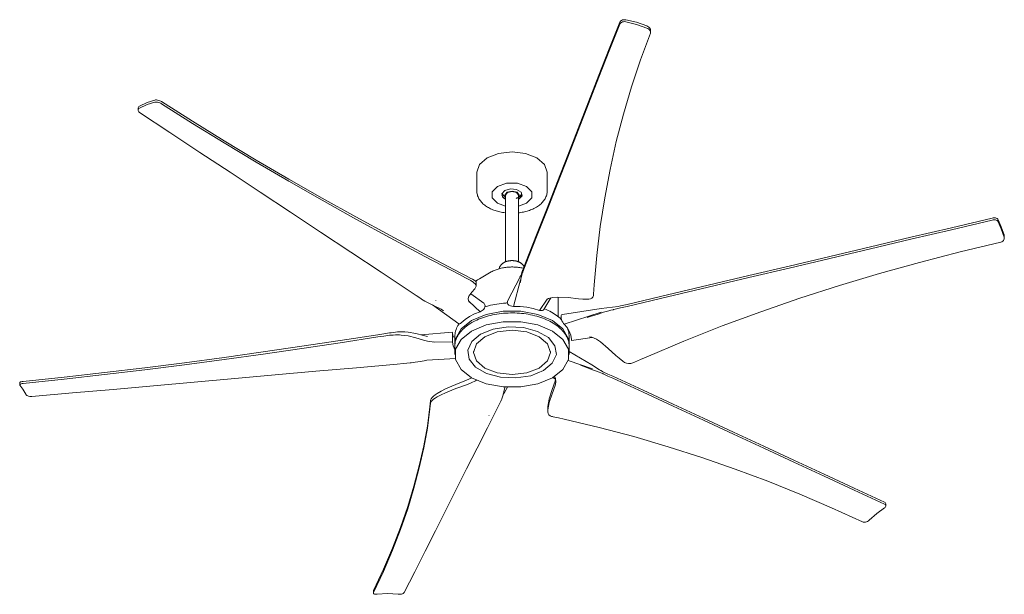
# Model space of a CAD drawing. Header units: millimetres. Extents: x 5548 to 13270, y -3235 to 7700.
# Tile 1 of 3: x 8422 to 10447, y -3235 to -2053. Entities that reach past the tile are written whole.
import ezdxf

# ---------------------------------------------------------------- set-up
doc = ezdxf.new("R2010")
doc.units = ezdxf.units.MM
doc.layers.add('E-LITE-EQPM', color=7, linetype='Continuous', lineweight=20)

# ---------------------------------------------------------------- blocks, each defined once
blk = doc.blocks.new('33512 - 33512 CIES White ceiling fan with DC motor-511295-00 Isometrico PDF')
at = {"layer": 'E-LITE-EQPM', "color": 251, "lineweight": 15, "true_color": 0x5b5b5b}
for p, q in [((2682.9, -2079), (2682.9, -2074.6)), ((1629.1, -2234.8), (1629.1, -2238.9)), ((2325.5, -2366.6), (2325.5, -2405)), ((2470.5, -2405), (2470.5, -2366.6)), ((2384.8, -2413.9), (2388.6, -2408.5)), ((2384.8, -2413.9), (2384.8, -2550.9)), ((2412.9, -2420.9), (2411.2, -2421.7)), ((2411.3, -2551), (2411.3, -2413.9)), ((2411.4, -2422.5), (2412.9, -2421.7)), ((2418.7, -2414.2), (2412.9, -2420.9)), ((2411.4, -2436.4), (2428.1, -2430.5)), ((3410.4, -2502.3), (3410.4, -2498)), ((2372.6, -2562.1), (2371.5, -2565.2)), ((2355.1, -2571.9), (2331.2, -2585.7)), ((2389.2, -2630.6), (2414.2, -2583.1)), ((2415.7, -2588), (2400.9, -2642.7)), ((2414.3, -2582.8), (2416.6, -2578.8)), ((2416.6, -2578.8), (2418.1, -2573.3)), ((2324.6, -2600.3), (2324.6, -2593.5)), ((2241.1, -2630.5), (2241.1, -2631.3)), ((2308.7, -2631.2), (2308.7, -2630.3)), ((2310.3, -2633.9), (2308.7, -2631.2)), ((2313.1, -2616.9), (2340, -2636.1)), ((2454.8, -2650.8), (2470.5, -2627.8)), ((2477.7, -2625.4), (2463.7, -2649.1)), ((2469.3, -2628.2), (2473.1, -2626.5)), ((2477.8, -2625.4), (2474.6, -2630.7)), ((2493, -2625.4), (2493, -2623.6)), ((2493, -2664), (2493, -2625.4)), ((2288.6, -2678.4), (2234.6, -2639.7)), ((2332.5, -2653.7), (2309.8, -2632.4)), ((2463.7, -2649.1), (2464, -2648.7)), ((2467.8, -2642.2), (2464, -2648.7)), ((2581.1, -2647.1), (2501.5, -2659.7)), ((2616.5, -2642.8), (2581.1, -2647.1)), ((2499.2, -2669.4), (2499.6, -2669.4)), ((2581.2, -2654.9), (2505.4, -2679.5)), ((2210.4, -2701.3), (2275.6, -2696)), ((2215.9, -2702.8), (2224, -2704.5)), ((2275.6, -2697.4), (2275.7, -2698.1)), ((2275.7, -2698.1), (2277, -2705.6)), ((2276.1, -2705.7), (2280.5, -2705)), ((2280.5, -2704.7), (2280.5, -2719.8)), ((2514.8, -2697.1), (2517, -2696.8)), ((2515.5, -2719.8), (2515.5, -2704.7)), ((2562.9, -2706.5), (2520.5, -2712.7)), ((2557.2, -2705), (2562.5, -2706.3)), ((2238.8, -2716), (2233.5, -2715.8)), ((2275.7, -2716.3), (2236.9, -2715.5)), ((2280.5, -2732.2), (2280.3, -2731.8)), ((2280.5, -2724.8), (2280.5, -2741.4)), ((2515.5, -2741.4), (2515.5, -2724.8)), ((2281.7, -2750.1), (2222.7, -2753.5)), ((2319, -2735.6), (2319, -2737.3)), ((2477, -2737.3), (2477, -2735.6)), ((2562, -2762.9), (2515.5, -2735.5)), ((2563.6, -2771.2), (2513.3, -2753.9)), ((2578.1, -2773.1), (2562.1, -2762.9)), ((2304.4, -2794.7), (2313.8, -2790.5)), ((2325, -2794.2), (2322.9, -2795.7)), ((2487.5, -2792.4), (2481.8, -2788.9)), ((2484.4, -2787.1), (2486, -2788.2)), ((2485.9, -2787.4), (2487.4, -2790.9)), ((2486.6, -2796.4), (2487.5, -2792.1)), ((1385.6, -2799.8), (1385.6, -2804.1)), ((2388.8, -2808.8), (2382.4, -2819.6)), ((2382.4, -2819.7), (2379.9, -2823.4)), ((2471.4, -2852.6), (2471.7, -2848.8)), ((2471.4, -2851.8), (2471.4, -2858.6)), ((2350.9, -2866.9), (2350.6, -2867.4)), ((3166.9, -3053.2), (3166.9, -3049.1)), ((2113.1, -3227.9), (2113.4, -3226.8)), ((2113.1, -3227.9), (2113.1, -3232.3)), ((2113.4, -3231.1), (2113.1, -3232.2))]:
    blk.add_line(p, q, dxfattribs=at)
for points in [[(2427.2, -2549.9, 0), (2448.6, -2495.3, 0), (2470, -2440.7, 0), (2491.3, -2386, 0), (2512.7, -2331.4, 0), (2534.1, -2276.7, 0), (2555.4, -2222.1, 0), (2576.8, -2167.4, 0), (2598.1, -2112.8, 0), (2619.5, -2058.1, 0)], [(2619.5, -2062.2, 0), (2598.1, -2116.9, 0), (2576.8, -2171.5, 0), (2555.4, -2226.2, 0), (2534.1, -2280.8, 0), (2512.7, -2335.5, 0), (2491.3, -2390.1, 0), (2470, -2444.8, 0), (2448.6, -2499.4, 0), (2427.2, -2554, 0)], [(2619.5, -2058.1, 0), (2620.3, -2056.7, 0), (2621.6, -2055.5, 0), (2623.2, -2054.4, 0), (2625.2, -2053.6, 0), (2627.3, -2053.2, 0), (2629.6, -2053, 0), (2631.9, -2053.3, 0)], [(2631.9, -2057.4, 0), (2629.6, -2057.1, 0), (2627.3, -2057.3, 0), (2625.2, -2057.7, 0), (2623.2, -2058.5, 0), (2621.6, -2059.6, 0), (2620.3, -2060.8, 0), (2619.5, -2062.2, 0)], [(2631.9, -2053.3, 0), (2653.8, -2058.4, 0), (2675.3, -2065.9, 0)], [(2675.3, -2070.2, 0), (2653.9, -2062.6, 0), (2631.9, -2057.4, 0)], [(2566.7, -2598.6, 0), (2572.2, -2538.1, 0), (2579.4, -2478.4, 0), (2588.6, -2419.5, 0), (2599.6, -2361.3, 0), (2612.5, -2303.9, 0), (2627.2, -2247.1, 0), (2643.8, -2190.9, 0), (2662.3, -2135.4, 0), (2682.6, -2080.7, 0)], [(2675.3, -2065.9, 0), (2677.4, -2066.9, 0), (2679.3, -2068.2, 0), (2680.8, -2069.7, 0), (2682, -2071.4, 0), (2682.7, -2073.1, 0), (2682.9, -2074.8, 0)], [(2682.6, -2080.7, 0), (2682.9, -2079.1, 0), (2682.7, -2077.4, 0), (2681.9, -2075.7, 0), (2680.8, -2074.1, 0), (2679.3, -2072.5, 0), (2677.4, -2071.2, 0), (2675.3, -2070.2, 0)], [(1632, -2230.7, 0), (1647.8, -2223.2, 0), (1663.3, -2218.3, 0)], [(1663.3, -2222.6, 0), (1647.8, -2227.4, 0), (1632, -2234.8, 0)], [(1663.3, -2218.3, 0), (1665, -2218.1, 0), (1667, -2218.1, 0), (1669.1, -2218.4, 0), (1671.3, -2219, 0), (1673.5, -2219.7, 0), (1675.6, -2220.6, 0), (1677.5, -2221.6, 0)], [(1677.5, -2226, 0), (1675.6, -2225, 0), (1673.5, -2224.1, 0), (1671.3, -2223.3, 0), (1669.1, -2222.8, 0), (1667, -2222.5, 0), (1665, -2222.4, 0), (1663.3, -2222.6, 0)], [(1677.5, -2221.6, 0), (1741, -2262, 0), (1805.8, -2302, 0), (1871.9, -2341.7, 0), (1939.1, -2381, 0), (2007.4, -2420, 0), (2076.8, -2458.6, 0), (2147.3, -2497, 0), (2218.7, -2535.3, 0), (2291.1, -2573.5, 0)], [(2291.1, -2578, 0), (2218.7, -2539.8, 0), (2147.3, -2501.5, 0), (2076.8, -2463, 0), (2007.4, -2424.3, 0), (1939.1, -2385.4, 0), (1871.9, -2346, 0), (1805.9, -2306.4, 0), (1741, -2266.3, 0), (1677.5, -2226, 0)], [(1629.1, -2235.3, 0), (1629.1, -2234.2, 0), (1629.6, -2232.9, 0), (1630.6, -2231.6, 0), (1632, -2230.7, 0)], [(1632, -2234.8, 0), (1630.6, -2235.7, 0), (1629.6, -2237, 0), (1629.1, -2238.3, 0), (1629.2, -2239.7, 0), (1629.7, -2241.2, 0), (1630.7, -2242.5, 0), (1632.2, -2243.7, 0)], [(1632.2, -2243.7, 0), (1694.2, -2284.8, 0), (1756.3, -2325.9, 0), (1818.3, -2366.9, 0), (1880.4, -2408, 0), (1942.5, -2449.1, 0), (2004.5, -2490.2, 0), (2066.6, -2531.2, 0), (2128.6, -2572.3, 0), (2190.7, -2613.4, 0)], [(2346.7, -2337, 0), (2370.3, -2327.9, 0), (2398, -2324.7, 0), (2425.8, -2327.9, 0), (2449.3, -2337, 0), (2465, -2350.6, 0), (2470.5, -2366.6, 0)], [(2325.5, -2366.6, 0), (2331, -2350.6, 0), (2346.7, -2337, 0)], [(2325.5, -2405, 0), (2325.6, -2407.1, 0), (2325.8, -2409.2, 0), (2326.2, -2411.3, 0), (2326.7, -2413.4, 0), (2327.3, -2415.4, 0), (2328.1, -2417.4, 0), (2329, -2419.4, 0), (2330, -2421.3, 0), (2331.1, -2423.1, 0), (2332.4, -2424.9, 0), (2333.7, -2426.6, 0), (2335.1, -2428.3, 0), (2336.7, -2429.9, 0), (2338.3, -2431.5, 0), (2340, -2433, 0), (2341.8, -2434.4, 0), (2343.6, -2435.8, 0), (2345.5, -2437.1, 0), (2347.5, -2438.4, 0), (2349.6, -2439.6, 0), (2351.7, -2440.7, 0), (2353.9, -2441.8, 0), (2356.1, -2442.8, 0), (2358.4, -2443.8, 0), (2360.8, -2444.7, 0), (2363.2, -2445.5, 0), (2365.6, -2446.3, 0), (2368.1, -2447.1, 0), (2370.6, -2447.7, 0), (2373.2, -2448.3, 0), (2375.8, -2448.9, 0), (2378.4, -2449.4, 0), (2381, -2449.8, 0), (2383.7, -2450.2, 0), (2384.8, -2450.3, 0)], [(2367.9, -2395.8, 0), (2356.9, -2406.8, 0), (2356.9, -2419.5, 0), (2367.9, -2430.5, 0), (2384.7, -2436.4, 0)], [(2428.1, -2430.5, 0), (2439.1, -2419.5, 0), (2439.1, -2406.8, 0), (2428.1, -2395.8, 0), (2409, -2389.4, 0), (2387, -2389.4, 0), (2367.9, -2395.8, 0)], [(2383.2, -2404.6, 0), (2377.3, -2411.2, 0), (2379.3, -2418.6, 0), (2384.6, -2422.5, 0)], [(2412.9, -2421.7, 0), (2418.7, -2415, 0), (2416.7, -2407.6, 0), (2407.5, -2402.3, 0), (2394.7, -2401.1, 0), (2383.2, -2404.6, 0)], [(2384.7, -2417.1, 0), (2383.5, -2413.9, 0), (2387.8, -2408, 0)], [(2387.8, -2408, 0), (2398, -2405.6, 0), (2408.3, -2408, 0), (2412.5, -2413.9, 0), (2411.4, -2416.9, 0)], [(2388.6, -2408.5, 0), (2398, -2406.3, 0), (2407.4, -2408.5, 0), (2411.3, -2413.9, 0)], [(2470.5, -2405, 0), (2470.4, -2407.1, 0), (2470.2, -2409.2, 0), (2469.9, -2411.3, 0), (2469.3, -2413.4, 0), (2468.7, -2415.4, 0), (2467.9, -2417.4, 0), (2467, -2419.4, 0), (2466, -2421.3, 0), (2464.9, -2423.1, 0), (2463.6, -2424.9, 0), (2462.3, -2426.6, 0), (2460.9, -2428.3, 0), (2459.4, -2429.9, 0), (2457.7, -2431.5, 0), (2456, -2433, 0), (2454.3, -2434.4, 0), (2452.4, -2435.8, 0), (2450.5, -2437.1, 0), (2448.5, -2438.4, 0), (2447.2, -2439.1, 0)], [(2384.7, -2421.6, 0), (2379.3, -2417.8, 0), (2377.3, -2414.2, 0)], [(2377.6, -2410.9, 0), (2377.7, -2411, 0), (2378.6, -2412.2, 0), (2379.5, -2413.3, 0), (2380.3, -2414.3, 0), (2381.2, -2415.2, 0), (2382.1, -2416.1, 0), (2383, -2416.8, 0), (2383.8, -2417.5, 0), (2384.6, -2418.1, 0), (2384.8, -2418.2, 0)], [(2409.6, -2419.2, 0), (2408.8, -2419.7, 0), (2408.1, -2420, 0), (2407.4, -2420.4, 0), (2406.7, -2420.7, 0)], [(2417.8, -2411.7, 0), (2417.4, -2412.2, 0), (2416.6, -2413.3, 0), (2415.7, -2414.3, 0), (2414.8, -2415.2, 0), (2413.9, -2416.1, 0), (2413.1, -2416.8, 0), (2412.2, -2417.5, 0), (2411.4, -2418.1, 0), (2410.6, -2418.6, 0), (2409.8, -2419.1, 0), (2409.6, -2419.2, 0)], [(2411.3, -2450.3, 0), (2413.5, -2450, 0), (2416.2, -2449.6, 0), (2418.8, -2449.2, 0), (2421.5, -2448.6, 0), (2424, -2448.1, 0), (2426.6, -2447.4, 0), (2429.1, -2446.7, 0), (2431.5, -2446, 0), (2434, -2445.2, 0), (2436.3, -2444.3, 0), (2438.7, -2443.3, 0), (2440.9, -2442.4, 0), (2443.2, -2441.3, 0), (2445.3, -2440.2, 0), (2447.2, -2439.1, 0)], [(2634.6, -2638.5, 0), (2718, -2618.8, 0), (2801.4, -2599.1, 0), (2884.8, -2579.4, 0), (2968.2, -2559.7, 0), (3051.7, -2539.9, 0), (3135.1, -2520.2, 0), (3218.5, -2500.5, 0), (3301.9, -2480.8, 0), (3385.3, -2461.1, 0)], [(3385.3, -2465.2, 0), (3301.9, -2484.9, 0), (3218.5, -2504.6, 0), (3135.1, -2524.3, 0), (3051.7, -2544, 0), (2968.2, -2563.8, 0), (2884.8, -2583.5, 0), (2801.4, -2603.2, 0), (2718, -2622.9, 0), (2634.6, -2642.6, 0)], [(3385.3, -2461.1, 0), (3387.6, -2460.7, 0), (3389.9, -2460.6, 0), (3392, -2460.8, 0), (3394, -2461.4, 0), (3395.7, -2462.2, 0), (3397, -2463.2, 0), (3397.9, -2464.5, 0)], [(3397.9, -2468.6, 0), (3397, -2467.3, 0), (3395.7, -2466.3, 0), (3394, -2465.5, 0), (3392, -2464.9, 0), (3389.9, -2464.7, 0), (3387.6, -2464.8, 0), (3385.3, -2465.2, 0)], [(3397.9, -2464.5, 0), (3404.1, -2479, 0), (3410.1, -2495.7, 0)], [(3410.1, -2500, 0), (3404.1, -2483.2, 0), (3397.9, -2468.6, 0)], [(2673.7, -2746.8, 0), (2751.5, -2713.9, 0), (2830.2, -2682.9, 0), (2909.8, -2653.6, 0), (2990.2, -2625.9, 0), (3071.4, -2599.8, 0), (3153.4, -2575.2, 0), (3236, -2552.2, 0), (3319.3, -2530.6, 0), (3403.1, -2510.6, 0)], [(3403.1, -2510.6, 0), (3405.3, -2509.8, 0), (3407.1, -2508.7, 0), (3408.6, -2507.2, 0), (3409.7, -2505.5, 0), (3410.3, -2503.7, 0), (3410.4, -2501.8, 0), (3410.1, -2500, 0)], [(3410.1, -2495.7, 0), (3410.4, -2497.5, 0), (3410.4, -2498, 0)], [(2422.9, -2561, 0), (2422.7, -2560.5, 0), (2422.3, -2559.7, 0), (2421.9, -2559, 0), (2421.4, -2558.2, 0), (2420.8, -2557.6, 0), (2420.3, -2556.9, 0), (2419.7, -2556.3, 0), (2419.1, -2555.7, 0), (2418.4, -2555.1, 0), (2417.8, -2554.6, 0), (2417.1, -2554, 0), (2416.4, -2553.6, 0), (2415.7, -2553.1, 0), (2414.9, -2552.7, 0), (2414.2, -2552.2, 0), (2413.4, -2551.8, 0), (2412.6, -2551.5, 0), (2411.8, -2551.1, 0), (2410.9, -2550.8, 0), (2410.1, -2550.5, 0), (2409.3, -2550.2, 0), (2408.4, -2550, 0), (2407.5, -2549.7, 0), (2406.6, -2549.5, 0), (2405.7, -2549.3, 0), (2404.8, -2549.2, 0), (2403.9, -2549, 0), (2403, -2548.9, 0), (2402.1, -2548.8, 0), (2401.2, -2548.7, 0), (2400.2, -2548.6, 0), (2399.3, -2548.6, 0), (2398.4, -2548.6, 0), (2397.5, -2548.6, 0), (2396.5, -2548.6, 0), (2395.6, -2548.6, 0), (2394.7, -2548.7, 0), (2393.7, -2548.8, 0), (2392.8, -2548.9, 0), (2391.9, -2549, 0), (2391, -2549.2, 0), (2390.1, -2549.4, 0), (2389.2, -2549.6, 0), (2388.3, -2549.8, 0), (2387.5, -2550, 0), (2386.6, -2550.3, 0), (2385.7, -2550.6, 0), (2384.9, -2550.9, 0), (2384.1, -2551.2, 0), (2383.3, -2551.5, 0), (2382.5, -2551.9, 0), (2381.7, -2552.3, 0), (2381, -2552.7, 0), (2380.9, -2552.8, 0)], [(2420.2, -2567.9, 0), (2423.7, -2558.9, 0), (2427.2, -2549.9, 0)], [(2421.6, -2564.4, 0), (2420.8, -2564.2, 0), (2418.5, -2563.7, 0), (2416.2, -2563.2, 0), (2413.9, -2562.9, 0), (2411.5, -2562.5, 0), (2409.2, -2562.2, 0), (2406.8, -2562, 0), (2404.4, -2561.8, 0), (2402, -2561.7, 0), (2399.5, -2561.6, 0), (2397.1, -2561.6, 0), (2394.7, -2561.7, 0), (2392.3, -2561.8, 0), (2389.9, -2561.9, 0), (2387.5, -2562.2, 0), (2385.1, -2562.4, 0), (2382.8, -2562.8, 0), (2380.5, -2563.1, 0), (2378.2, -2563.6, 0), (2375.9, -2564.1, 0), (2373.6, -2564.6, 0), (2371.4, -2565.2, 0), (2369.3, -2565.8, 0), (2367.2, -2566.5, 0), (2365.1, -2567.3, 0), (2363.1, -2568, 0), (2361.1, -2568.9, 0), (2359.2, -2569.8, 0), (2357.3, -2570.7, 0), (2355.5, -2571.7, 0), (2355.1, -2571.9, 0)], [(2372.6, -2562.1, 0), (2373, -2561.3, 0), (2373.3, -2560.5, 0), (2373.7, -2559.7, 0), (2374.2, -2559, 0), (2374.7, -2558.2, 0), (2375.2, -2557.6, 0), (2375.7, -2556.9, 0), (2376.3, -2556.3, 0), (2376.9, -2555.7, 0), (2377.6, -2555.1, 0), (2378.2, -2554.6, 0), (2378.9, -2554, 0), (2379.6, -2553.6, 0), (2380.4, -2553.1, 0), (2380.9, -2552.8, 0)], [(2418.1, -2573.3, 0), (2419, -2571, 0), (2419.9, -2568.7, 0)], [(2419.9, -2568.7, 0), (2420, -2568.3, 0), (2420.2, -2567.9, 0)], [(2427.2, -2554, 0), (2423.8, -2562.9, 0), (2420.3, -2571.8, 0)], [(2291.1, -2573.5, 0), (2302.4, -2579.4, 0), (2313.6, -2585.3, 0)], [(2313.3, -2589.7, 0), (2302.2, -2583.8, 0), (2291.1, -2578, 0)], [(2316.6, -2591.7, 0), (2314.9, -2590.7, 0), (2313.3, -2589.7, 0)], [(2313.6, -2585.3, 0), (2315.1, -2586, 0), (2316.6, -2586.7, 0)], [(2316.6, -2586.7, 0), (2319.9, -2588.6, 0), (2322.4, -2590.4, 0), (2324, -2591.9, 0), (2324.6, -2593.2, 0), (2324.6, -2593.5, 0)], [(2324.4, -2601.3, 0), (2324.6, -2600, 0), (2323.9, -2598.3, 0), (2322.3, -2596.3, 0), (2319.8, -2594, 0), (2316.6, -2591.7, 0)], [(2323.1, -2591.1, 0), (2324.5, -2590, 0), (2327, -2588.3, 0), (2329.5, -2586.7, 0), (2331.2, -2585.7, 0)], [(2418.1, -2578.5, 0), (2416.4, -2586.1, 0), (2415.2, -2593.6, 0)], [(2419.9, -2573, 0), (2419, -2575.7, 0), (2418.1, -2578.5, 0)], [(2420.3, -2571.8, 0), (2420.1, -2572.4, 0), (2419.9, -2573, 0)], [(2309.5, -2621.9, 0), (2315.5, -2613.7, 0), (2321.4, -2606.8, 0)], [(2321.4, -2606.8, 0), (2322.9, -2604, 0), (2324.4, -2601.3, 0)], [(2565.5, -2617.2, 0), (2566.1, -2607.9, 0), (2566.7, -2598.6, 0)], [(2190.7, -2613.4, 0), (2200.8, -2620.1, 0), (2210.8, -2626.7, 0)], [(2210.8, -2626.7, 0), (2211.5, -2627.2, 0), (2212.2, -2627.6, 0)], [(2212.2, -2627.6, 0), (2215.5, -2629.6, 0), (2218.8, -2631.6, 0)], [(2218.8, -2631.6, 0), (2228.2, -2636.6, 0), (2237.8, -2641.3, 0)], [(2308.7, -2631.2, 0), (2308.1, -2626.4, 0), (2309.5, -2621.9, 0)], [(2389.2, -2630.6, 0), (2388.5, -2632.5, 0), (2388.3, -2634.5, 0), (2388.7, -2636.5, 0), (2389.6, -2638.3, 0)], [(2473.1, -2626.5, 0), (2481.9, -2624.4, 0), (2491.6, -2623.5, 0)], [(2491.6, -2623.5, 0), (2513.3, -2624.6, 0), (2535, -2626.9, 0)], [(2535, -2626.9, 0), (2543.5, -2627.5, 0), (2552, -2628.1, 0)], [(2552, -2628.1, 0), (2555.9, -2628.1, 0), (2559.4, -2627.4, 0), (2562.2, -2625.8, 0), (2564.2, -2623.4, 0), (2565.3, -2620.3, 0)], [(2565.3, -2620.3, 0), (2565.4, -2618.8, 0), (2565.5, -2617.2, 0)], [(2237.8, -2641.3, 0), (2252, -2648.6, 0), (2257.3, -2651.7, 0)], [(2332.5, -2653.7, 0), (2334.6, -2652.7, 0), (2336.6, -2651.4, 0), (2338.4, -2649.9, 0), (2340, -2648.1, 0), (2341.3, -2646.1, 0)], [(2341.3, -2646.1, 0), (2342.2, -2643.9, 0), (2342.5, -2641.7, 0), (2342.3, -2639.7, 0), (2341.6, -2637.9, 0), (2340.4, -2636.5, 0), (2339.7, -2636, 0)], [(2389.1, -2635.6, 0), (2385.4, -2635.8, 0), (2380.8, -2636.1, 0), (2376.2, -2636.6, 0), (2371.6, -2637.1, 0), (2367.1, -2637.8, 0), (2362.7, -2638.6, 0), (2358.3, -2639.4, 0), (2353.9, -2640.4, 0), (2349.7, -2641.5, 0), (2345.5, -2642.6, 0), (2341.4, -2643.9, 0)], [(2389.6, -2638.3, 0), (2391.8, -2640.2, 0), (2394.6, -2641.6, 0), (2397.7, -2642.5, 0), (2400.9, -2642.7, 0)], [(2400.9, -2642.7, 0), (2414.6, -2642.8, 0), (2428.2, -2644.2, 0)], [(2428.2, -2644.2, 0), (2441.8, -2646.9, 0), (2454.8, -2650.8, 0)], [(2454.8, -2650.8, 0), (2457, -2651.2, 0), (2459, -2651.3, 0), (2460.8, -2650.9, 0), (2462.4, -2650.2, 0), (2463.7, -2649.1, 0)], [(2500, -2670.1, 0), (2499.4, -2669.5, 0), (2497, -2667.2, 0), (2494.4, -2664.9, 0), (2491.6, -2662.6, 0), (2488.7, -2660.5, 0), (2485.6, -2658.4, 0), (2482.5, -2656.4, 0), (2479.1, -2654.4, 0), (2475.7, -2652.6, 0), (2472.2, -2650.8, 0), (2468.5, -2649.1, 0), (2464.7, -2647.5, 0)], [(2597.3, -2651.6, 0), (2586.2, -2654.9, 0), (2575.4, -2658.5, 0)], [(2605.7, -2649.5, 0), (2601.5, -2650.5, 0), (2597.3, -2651.6, 0)], [(2607.5, -2649, 0), (2606.6, -2649.2, 0), (2605.7, -2649.5, 0)], [(2634.6, -2642.6, 0), (2621, -2645.8, 0), (2607.5, -2649, 0)], [(2616.5, -2642.8, 0), (2620.8, -2641.8, 0), (2634.6, -2638.5, 0)], [(2280.6, -2721.7, 0), (2282, -2709.2, 0), (2293.3, -2689, 0), (2314.9, -2671.8, 0)], [(2293.5, -2676.6, 0), (2301.4, -2669.5, 0), (2310.4, -2663.3, 0)], [(2310.4, -2663.3, 0), (2321, -2657.9, 0), (2332.5, -2653.7, 0)], [(2314.9, -2671.8, 0), (2344.7, -2659.4, 0), (2379.6, -2652.8, 0), (2416.4, -2652.8, 0), (2451.4, -2659.4, 0), (2481.1, -2671.8, 0), (2502.7, -2689, 0), (2514.1, -2709.2, 0), (2515.4, -2721.8, 0)], [(2515.5, -2724.8, 0), (2515.4, -2722, 0), (2515.1, -2719.2, 0), (2514.6, -2716.4, 0), (2514, -2713.7, 0), (2513.1, -2710.9, 0), (2512.1, -2708.2, 0), (2510.8, -2705.5, 0), (2509.4, -2702.9, 0), (2507.8, -2700.3, 0), (2506, -2697.7, 0), (2504.1, -2695.2, 0), (2502, -2692.7, 0), (2499.7, -2690.3, 0), (2497.2, -2687.9, 0), (2494.6, -2685.7, 0), (2491.9, -2683.4, 0), (2489, -2681.3, 0), (2486, -2679.2, 0), (2482.8, -2677.2, 0), (2479.5, -2675.3, 0), (2476, -2673.4, 0), (2472.5, -2671.6, 0), (2468.8, -2670, 0), (2465, -2668.4, 0), (2461.1, -2666.9, 0), (2457.1, -2665.4, 0), (2453.1, -2664.1, 0), (2448.9, -2662.9, 0), (2444.6, -2661.8, 0), (2440.3, -2660.7, 0), (2435.9, -2659.8, 0), (2431.5, -2659, 0), (2427, -2658.3, 0), (2422.4, -2657.6, 0), (2417.8, -2657.1, 0), (2413.2, -2656.7, 0), (2408.6, -2656.4, 0), (2403.9, -2656.2, 0), (2399.3, -2656.2, 0), (2394.6, -2656.2, 0), (2389.9, -2656.3, 0), (2385.3, -2656.6, 0), (2380.7, -2656.9, 0), (2376.1, -2657.4, 0), (2371.5, -2657.9, 0), (2367, -2658.6, 0), (2362.5, -2659.4, 0), (2358.1, -2660.2, 0), (2353.7, -2661.2, 0), (2349.4, -2662.3, 0), (2345.2, -2663.4, 0), (2341.1, -2664.7, 0), (2337, -2666.1, 0), (2333.1, -2667.5, 0), (2329.2, -2669.1, 0), (2325.5, -2670.7, 0), (2321.9, -2672.4, 0), (2318.4, -2674.3, 0), (2315.3, -2676, 0)], [(2500.1, -2660.3, 0), (2499.4, -2661.4, 0), (2499, -2663, 0), (2498.9, -2664.9, 0), (2499.1, -2667.1, 0), (2499.6, -2669.4, 0)], [(2499.6, -2669.4, 0), (2500.8, -2672.4, 0), (2502.3, -2675.2, 0), (2503.8, -2677.6, 0), (2505.4, -2679.5, 0)], [(2501.5, -2659.7, 0), (2501.5, -2659.7, 0), (2500.1, -2660.3, 0)], [(2575.4, -2658.5, 0), (2559, -2663.6, 0), (2552.4, -2665.4, 0)], [(2280.5, -2724.8, 0), (2280.6, -2722, 0), (2280.9, -2719.2, 0), (2281.4, -2716.4, 0), (2282.1, -2713.7, 0), (2282.9, -2710.9, 0), (2284, -2708.2, 0), (2285.2, -2705.5, 0), (2286.6, -2702.9, 0), (2288.2, -2700.3, 0), (2290, -2697.7, 0), (2291.9, -2695.2, 0), (2294.1, -2692.7, 0), (2296.3, -2690.3, 0), (2298.8, -2687.9, 0), (2301.4, -2685.7, 0), (2304.1, -2683.4, 0), (2307, -2681.3, 0), (2310.1, -2679.2, 0), (2313.2, -2677.2, 0), (2315.3, -2676, 0)], [(2280.5, -2704.7, 0), (2280.6, -2701.8, 0), (2280.9, -2699, 0), (2281.4, -2696.1, 0), (2282.1, -2693.3, 0), (2283, -2690.5, 0), (2284.1, -2687.7, 0), (2285.3, -2684.9, 0), (2286.8, -2682.2, 0), (2288.4, -2679.6, 0), (2289.1, -2678.6, 0)], [(2288.6, -2678.4, 0), (2289, -2678.6, 0), (2290.3, -2678.7, 0), (2291.8, -2678, 0), (2293.5, -2676.6, 0)], [(2314.9, -2693.4, 0), (2344.7, -2680.9, 0), (2379.6, -2674.4, 0), (2416.4, -2674.4, 0), (2451.4, -2680.9, 0), (2481.1, -2693.4, 0), (2502.7, -2710.6, 0), (2514.1, -2730.7, 0), (2514.1, -2752, 0), (2502.7, -2772.2, 0), (2481.1, -2789.3, 0)], [(2333.3, -2699.9, 0), (2359.3, -2689.4, 0), (2390, -2684.6, 0), (2421.7, -2686.2, 0), (2450.5, -2694, 0), (2473, -2707, 0), (2486.4, -2723.6, 0), (2489.2, -2741.9, 0), (2480.9, -2759.6, 0), (2462.7, -2774.6, 0)], [(2342.2, -2705, 0), (2367.8, -2695.1, 0), (2398, -2691.7, 0), (2428.2, -2695.1, 0), (2453.9, -2705, 0), (2471, -2719.8, 0), (2477, -2737.3, 0), (2471, -2754.7, 0), (2453.9, -2769.5, 0)], [(2342.2, -2705, 0), (2367.8, -2695.1, 0), (2398, -2691.7, 0), (2428.2, -2695.1, 0), (2453.9, -2705, 0), (2471, -2719.8, 0), (2477, -2737.3, 0), (2471, -2754.7, 0), (2453.9, -2769.5, 0)], [(2505.4, -2679.5, 0), (2511.3, -2686.1, 0), (2515.8, -2693.5, 0)], [(2515.5, -2704.7, 0), (2515.4, -2701.8, 0), (2515.1, -2699, 0), (2514.6, -2696.1, 0), (2513.9, -2693.3, 0), (2513, -2690.5, 0), (2512, -2687.7, 0), (2511.3, -2686.1, 0)], [(1392.9, -2796.9, 0), (1476.8, -2788.1, 0), (1560, -2778.8, 0), (1642.7, -2768.9, 0), (1724.6, -2758.5, 0), (1805.8, -2747.6, 0), (1886.2, -2736.3, 0), (1965.8, -2724.7, 0), (2044.6, -2712.9, 0), (2122.3, -2701, 0)], [(2122.3, -2705.6, 0), (2044.6, -2717.3, 0), (1965.9, -2729.1, 0), (1886.3, -2740.7, 0), (1805.8, -2751.9, 0), (1724.6, -2762.8, 0), (1642.7, -2773.2, 0), (1560, -2783.1, 0), (1476.8, -2792.4, 0), (1392.9, -2801.2, 0)], [(2122.3, -2701, 0), (2134.3, -2699.2, 0), (2146.2, -2697.4, 0)], [(2145.8, -2702, 0), (2134.1, -2703.8, 0), (2122.3, -2705.6, 0)], [(2149.3, -2701.8, 0), (2147.6, -2701.9, 0), (2145.8, -2702, 0)], [(2146.2, -2697.4, 0), (2147.7, -2697.1, 0), (2149.3, -2696.8, 0)], [(2149.3, -2696.8, 0), (2153.7, -2696.1, 0), (2158.3, -2695.5, 0), (2162.7, -2695, 0), (2166.8, -2694.8, 0), (2170.3, -2694.8, 0)], [(2170.3, -2701.8, 0), (2166.7, -2701.5, 0), (2162.6, -2701.4, 0), (2158.1, -2701.5, 0), (2153.6, -2701.6, 0), (2149.3, -2701.8, 0)], [(2170.3, -2694.8, 0), (2177.4, -2695.1, 0), (2184.5, -2695.7, 0)], [(2184.5, -2703.5, 0), (2177.4, -2702.6, 0), (2170.3, -2701.8, 0)], [(2184.5, -2695.7, 0), (2200.2, -2698.6, 0), (2215.9, -2702.8, 0)], [(2215.9, -2712.1, 0), (2200.2, -2707.2, 0), (2184.5, -2703.5, 0)], [(2233.5, -2715.8, 0), (2224.2, -2714.3, 0), (2215.9, -2712.1, 0)], [(2275.6, -2705.8, 0), (2275.7, -2703.3, 0), (2275.7, -2701, 0), (2275.7, -2699, 0), (2275.6, -2697.5, 0), (2275.6, -2696.5, 0), (2275.6, -2696.1, 0), (2275.6, -2696.1, 0)], [(2275.7, -2716.3, 0), (2275.6, -2714.7, 0), (2275.6, -2712.7, 0), (2275.6, -2710.6, 0), (2275.6, -2708.2, 0), (2275.6, -2705.8, 0)], [(2481.1, -2789.3, 0), (2451.4, -2801.8, 0), (2416.4, -2808.4, 0), (2379.6, -2808.4, 0), (2344.7, -2801.8, 0), (2314.9, -2789.3, 0), (2293.3, -2772.2, 0), (2282, -2752, 0), (2282, -2730.7, 0), (2293.3, -2710.6, 0), (2314.9, -2693.4, 0)], [(2462.7, -2774.6, 0), (2436.7, -2785.2, 0), (2406, -2789.9, 0), (2374.3, -2788.3, 0), (2345.5, -2780.5, 0), (2323.1, -2767.6, 0), (2309.6, -2750.9, 0), (2306.9, -2732.7, 0), (2315.1, -2714.9, 0), (2333.3, -2699.9, 0)], [(2453.9, -2769.5, 0), (2428.2, -2779.4, 0), (2398, -2782.9, 0), (2367.8, -2779.4, 0), (2342.2, -2769.5, 0), (2325, -2754.7, 0), (2319, -2737.3, 0), (2325, -2719.8, 0), (2342.2, -2705, 0)], [(2453.9, -2769.5, 0), (2428.2, -2779.4, 0), (2398, -2782.9, 0), (2367.8, -2779.4, 0), (2342.2, -2769.5, 0), (2325, -2754.7, 0), (2319, -2737.3, 0), (2325, -2719.8, 0), (2342.2, -2705, 0)], [(2515.8, -2693.5, 0), (2518.8, -2701.7, 0), (2520.3, -2710.5, 0)], [(2520.3, -2710.5, 0), (2520.4, -2711.7, 0), (2520.5, -2712.4, 0), (2520.5, -2712.7, 0)], [(2562.5, -2706.3, 0), (2571.8, -2710.3, 0), (2580.1, -2715.4, 0)], [(2280.3, -2731.8, 0), (2277.2, -2723.9, 0), (2275.7, -2716.3, 0)], [(2580.1, -2715.4, 0), (2595.9, -2729, 0), (2611.5, -2743.8, 0)], [(2220.7, -2753.8, 0), (2222.7, -2753.5, 0)], [(2611.5, -2743.8, 0), (2618.6, -2749.5, 0), (2625.7, -2755.4, 0)], [(2650.2, -2757.1, 0), (2661.9, -2751.9, 0), (2673.7, -2746.8, 0)], [(1410.7, -2828.1, 0), (1494.1, -2820.7, 0), (1577.5, -2813.3, 0), (1660.9, -2805.8, 0), (1744.4, -2798.4, 0), (1827.8, -2791, 0), (1911.2, -2783.6, 0), (1994.6, -2776.2, 0), (2078, -2768.8, 0), (2161.5, -2761.4, 0)], [(2161.5, -2761.4, 0), (2175, -2760.2, 0), (2188.5, -2759, 0)], [(2188.5, -2759, 0), (2189.4, -2758.9, 0), (2190.3, -2758.8, 0)], [(2190.3, -2758.8, 0), (2194.5, -2758.3, 0), (2198.7, -2757.7, 0)], [(2198.7, -2757.7, 0), (2209.8, -2755.9, 0), (2220.7, -2753.8, 0)], [(2558.2, -2771, 0), (2544.1, -2765.9, 0), (2538.7, -2763.8, 0)], [(2577.2, -2777.8, 0), (2567.9, -2774.3, 0), (2558.2, -2771, 0)], [(2578.1, -2773.1, 0), (2580.5, -2774.5, 0), (2583.8, -2776.4, 0)], [(2625.7, -2755.4, 0), (2629.3, -2757.9, 0), (2633.4, -2759.6, 0), (2637.9, -2760.4, 0), (2642.4, -2760.2, 0), (2646.7, -2759, 0)], [(2646.7, -2759, 0), (2648.5, -2758.1, 0), (2650.2, -2757.1, 0)], [(2487.4, -2790.9, 0), (2487.9, -2798.2, 0), (2486.6, -2805.6, 0)], [(2583.8, -2780.6, 0), (2580.5, -2779.2, 0), (2577.2, -2777.8, 0)], [(2583.8, -2776.4, 0), (2584.4, -2776.7, 0), (2584.9, -2777, 0)], [(2585.2, -2781.3, 0), (2584.5, -2780.9, 0), (2583.8, -2780.6, 0)], [(2584.9, -2777, 0), (2595.1, -2781.8, 0), (2605.3, -2786.5, 0)], [(2605.3, -2790.6, 0), (2595.3, -2785.9, 0), (2585.2, -2781.3, 0)], [(2605.3, -2786.5, 0), (2667.4, -2815.3, 0), (2729.4, -2844, 0), (2791.5, -2872.8, 0), (2853.6, -2901.6, 0), (2915.6, -2930.4, 0), (2977.7, -2959.1, 0), (3039.7, -2987.9, 0), (3101.8, -3016.7, 0), (3163.9, -3045.5, 0)], [(3163.9, -3049.6, 0), (3101.8, -3020.8, 0), (3039.7, -2992, 0), (2977.7, -2963.2, 0), (2915.6, -2934.5, 0), (2853.6, -2905.7, 0), (2791.5, -2876.9, 0), (2729.4, -2848.1, 0), (2667.4, -2819.4, 0), (2605.3, -2790.6, 0)], [(1385.6, -2799.9, 0), (1385.7, -2799.3, 0), (1386.3, -2798.6, 0), (1387.4, -2798.1, 0), (1388.9, -2797.6, 0), (1390.8, -2797.1, 0), (1392.9, -2796.9, 0)], [(1392.9, -2801.2, 0), (1390.7, -2801.5, 0), (1388.9, -2801.9, 0), (1387.4, -2802.4, 0), (1386.3, -2803, 0), (1385.7, -2803.6, 0), (1385.6, -2804.2, 0), (1386, -2804.9, 0)], [(1386, -2804.9, 0), (1392, -2812.8, 0), (1398.1, -2823.4, 0)], [(2244, -2822, 0), (2252.5, -2817.2, 0), (2261.1, -2812.5, 0)], [(2261.1, -2812.5, 0), (2282.7, -2803, 0), (2304.4, -2794.7, 0)], [(2304.4, -2804, 0), (2282.7, -2811.5, 0), (2261.1, -2820.3, 0)], [(2322.9, -2795.7, 0), (2314.1, -2800.2, 0), (2304.4, -2804, 0)], [(2380.9, -2818.7, 0), (2383.1, -2809.6, 0), (2383.4, -2808.5, 0)], [(2474.6, -2832.6, 0), (2480.6, -2813.9, 0), (2486.6, -2796.4, 0)], [(2486.6, -2805.6, 0), (2480.6, -2822.4, 0), (2474.6, -2840.5, 0)], [(1398.1, -2823.4, 0), (1399, -2824.6, 0), (1400.3, -2825.7, 0), (1402, -2826.6, 0), (1404, -2827.4, 0), (1406.2, -2827.9, 0), (1408.4, -2828.1, 0), (1410.7, -2828.1, 0)], [(2230.7, -2835.4, 0), (2231.9, -2832.9, 0), (2233.9, -2830.1, 0), (2236.7, -2827.2, 0), (2240.2, -2824.5, 0), (2244, -2822, 0)], [(2244, -2829, 0), (2240.1, -2831.3, 0), (2236.7, -2833.7, 0), (2233.8, -2836.1, 0), (2231.8, -2838.4, 0), (2230.7, -2840.4, 0)], [(2261.1, -2820.3, 0), (2252.5, -2824.6, 0), (2244, -2829, 0)], [(2376.2, -2835.3, 0), (2377.1, -2833.1, 0), (2378, -2830.8, 0)], [(2378, -2830.8, 0), (2379.6, -2824.8, 0), (2380.9, -2818.7, 0)], [(2471.7, -2848.8, 0), (2473.1, -2840.7, 0), (2474.6, -2832.6, 0)], [(2113.4, -3226.8, 0), (2133.7, -3183.3, 0), (2152.2, -3140, 0), (2168.8, -3097.1, 0), (2183.5, -3054.4, 0), (2196.4, -3012.2, 0), (2207.4, -2970.4, 0), (2216.6, -2929.2, 0), (2223.9, -2888.7, 0), (2229.3, -2849.1, 0)], [(2229.3, -2853.7, 0), (2223.9, -2893.2, 0), (2216.6, -2933.6, 0), (2207.4, -2974.8, 0), (2196.4, -3016.5, 0), (2183.5, -3058.8, 0), (2168.8, -3101.4, 0), (2152.2, -3144.3, 0), (2133.7, -3187.6, 0), (2113.4, -3231.1, 0)], [(2176.5, -3231, 0), (2197.9, -3188.7, 0), (2219.2, -3146.3, 0), (2240.6, -3104, 0), (2262, -3061.7, 0), (2283.3, -3019.3, 0), (2304.7, -2977, 0), (2326.1, -2934.6, 0), (2347.4, -2892.3, 0), (2368.8, -2850, 0)], [(2229.3, -2849.1, 0), (2229.9, -2843.1, 0), (2230.6, -2837.1, 0)], [(2230.5, -2841.9, 0), (2229.9, -2847.8, 0), (2229.3, -2853.7, 0)], [(2230.7, -2840.4, 0), (2230.6, -2841.2, 0), (2230.5, -2841.9, 0)], [(2230.6, -2837.1, 0), (2230.7, -2836.3, 0), (2230.7, -2835.4, 0)], [(2368.8, -2850, 0), (2372.2, -2843.1, 0), (2375.7, -2836.2, 0)], [(2375.7, -2836.2, 0), (2375.9, -2835.7, 0), (2376.2, -2835.3, 0)], [(2474.6, -2840.5, 0), (2473.1, -2848.1, 0), (2471.7, -2855.8, 0)], [(2471.7, -2855.8, 0), (2471.4, -2859.4, 0), (2472.1, -2862.8, 0), (2473.7, -2865.6, 0), (2476.2, -2867.8, 0), (2479.5, -2869, 0)], [(2479.5, -2869, 0), (2481.1, -2869.2, 0), (2482.8, -2869.5, 0)], [(2482.8, -2869.5, 0), (2493.9, -2871.9, 0), (2505, -2874.3, 0)], [(2505, -2874.3, 0), (2577.3, -2891.5, 0), (2648.7, -2910.5, 0), (2719.2, -2931.2, 0), (2788.6, -2953.5, 0), (2856.9, -2977.3, 0), (2924.1, -3002.4, 0), (2990.2, -3028.9, 0), (3055, -3056.7, 0), (3118.6, -3085.8, 0)], [(3132.7, -3082.2, 0), (3148.2, -3068.6, 0), (3164, -3057.3, 0)], [(3163.9, -3045.5, 0), (3165.3, -3046.3, 0), (3166.3, -3047.3, 0), (3166.9, -3048.5, 0), (3166.9, -3049.7, 0)], [(3164, -3057.3, 0), (3165.4, -3056.2, 0), (3166.4, -3055, 0), (3166.9, -3053.8, 0), (3166.9, -3052.6, 0), (3166.3, -3051.4, 0), (3165.3, -3050.4, 0), (3163.9, -3049.6, 0)], [(3118.6, -3085.8, 0), (3120.4, -3086.4, 0), (3122.5, -3086.6, 0), (3124.7, -3086.3, 0), (3126.9, -3085.7, 0), (3129.1, -3084.8, 0), (3131, -3083.6, 0), (3132.7, -3082.2, 0)], [(2113.1, -3232.3, 0), (2113.4, -3233.2, 0), (2114.1, -3233.9, 0), (2115.2, -3234.5, 0), (2116.8, -3234.8, 0), (2118.6, -3234.8, 0), (2120.7, -3234.7, 0)], [(2120.7, -3234.7, 0), (2142.2, -3233.4, 0), (2164.2, -3234.6, 0)], [(2164.2, -3234.6, 0), (2166.4, -3234.8, 0), (2168.7, -3234.7, 0), (2170.9, -3234.3, 0), (2172.8, -3233.8, 0), (2174.5, -3233, 0), (2175.7, -3232.1, 0), (2176.5, -3231, 0)]]:
    blk.add_polyline3d(points, dxfattribs=at)

msp = doc.modelspace()

# ---------------------------------------------------------------- block references
at = {"layer": 'E-LITE-EQPM', "color": 251, "lineweight": 15, "true_color": 0x5b5b5b}
msp.add_blockref('33512 - 33512 CIES White ceiling fan with DC motor-511295-00 Isometrico PDF', (7036.2, 0), dxfattribs=at)

doc.saveas('drawing.dxf')
